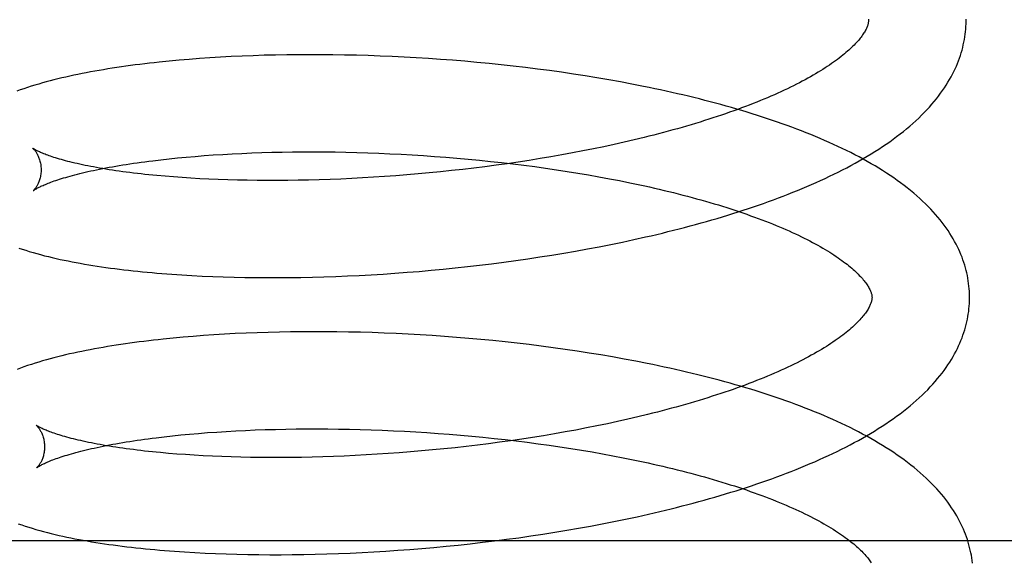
# Model space of a CAD drawing. Header units: inches. Extents: x 0 to 200, y 0 to 129.
# Tile 20 of 94: x 27.102 to 27.304, y 50.016 to 50.128. Entities that reach past the tile are written whole.
import ezdxf

# ---------------------------------------------------------------- set-up
doc = ezdxf.new("R2010")
doc.units = ezdxf.units.IN
doc.header["$LTSCALE"] = 11
doc.header["$MEASUREMENT"] = 0
doc.linetypes.add('HIDDEN', pattern=[0.2, 0.1, -0.1])
doc.layers.add('DEFAULT_2', color=8, linetype='HIDDEN')

msp = doc.modelspace()

# ---------------------------------------------------------------- linework, layer by layer
at = {"layer": 'DEFAULT_2', "color": 8, "linetype": 'HIDDEN'}
for p, q in [((27.1474, 50.1202), (27.14517, 50.12009)), ((27.14965, 50.12028), (27.1474, 50.1202)), ((27.15192, 50.12036), (27.14965, 50.12028)), ((27.15422, 50.12041), (27.15192, 50.12036)), ((27.15654, 50.12045), (27.15422, 50.12041)), ((27.15888, 50.12048), (27.15654, 50.12045)), ((27.16123, 50.12049), (27.15888, 50.12048)), ((27.16361, 50.12048), (27.16123, 50.12049)), ((27.166, 50.12046), (27.16361, 50.12048)), ((27.16841, 50.12042), (27.166, 50.12046)), ((27.17083, 50.12037), (27.16841, 50.12042)), ((27.17327, 50.1203), (27.17083, 50.12037)), ((27.17571, 50.12021), (27.17327, 50.1203)), ((27.17817, 50.12011), (27.17571, 50.12021)), ((27.13241, 50.11916), (27.13039, 50.11896)), ((27.13447, 50.11936), (27.13241, 50.11916)), ((27.13655, 50.11953), (27.13447, 50.11936)), ((27.13866, 50.11969), (27.13655, 50.11953)), ((27.14081, 50.11984), (27.13866, 50.11969)), ((27.14298, 50.11998), (27.14081, 50.11984)), ((27.14517, 50.12009), (27.14298, 50.11998)), ((27.18064, 50.11999), (27.17817, 50.12011)), ((27.18311, 50.11985), (27.18064, 50.11999)), ((27.18559, 50.1197), (27.18311, 50.11985)), ((27.18807, 50.11953), (27.18559, 50.1197)), ((27.19056, 50.11934), (27.18807, 50.11953)), ((27.19305, 50.11913), (27.19056, 50.11934)), ((27.19553, 50.11891), (27.19305, 50.11913)), ((27.19802, 50.11867), (27.19553, 50.11891)), ((27.20051, 50.11842), (27.19802, 50.11867)), ((27.20299, 50.11815), (27.20051, 50.11842)), ((27.20547, 50.11786), (27.20299, 50.11815)), ((27.20794, 50.11755), (27.20547, 50.11786)), ((27.2104, 50.11722), (27.20794, 50.11755)), ((27.21286, 50.11688), (27.2104, 50.11722)), ((27.2153, 50.11652), (27.21286, 50.11688)), ((27.21773, 50.11614), (27.2153, 50.11652)), ((27.22015, 50.11575), (27.21773, 50.11614)), ((27.22256, 50.11534), (27.22015, 50.11575)), ((27.22495, 50.11491), (27.22256, 50.11534)), ((27.22732, 50.11446), (27.22495, 50.11491)), ((27.22365, 50.10208), (27.22155, 50.10163)), ((27.22573, 50.10255), (27.22365, 50.10208)), ((27.22778, 50.10303), (27.22573, 50.10255)), ((27.22981, 50.10352), (27.22778, 50.10303)), ((27.14148, 50.09993), (27.14341, 50.10006)), ((27.14341, 50.10006), (27.14537, 50.10017)), ((27.14537, 50.10017), (27.14736, 50.10027)), ((27.14736, 50.10027), (27.14938, 50.10035)), ((27.14938, 50.10035), (27.15143, 50.10042)), ((27.15143, 50.10042), (27.15351, 50.10048)), ((27.15351, 50.10048), (27.15561, 50.10053)), ((27.15561, 50.10053), (27.15774, 50.10056)), ((27.15774, 50.10056), (27.15988, 50.10058)), ((27.15988, 50.10058), (27.16205, 50.10058)), ((27.16205, 50.10058), (27.16424, 50.10057)), ((27.16424, 50.10057), (27.16645, 50.10055)), ((27.16645, 50.10055), (27.16867, 50.10051)), ((27.16867, 50.10051), (27.17091, 50.10045)), ((27.17091, 50.10045), (27.17316, 50.10038)), ((27.17316, 50.10038), (27.17542, 50.1003)), ((27.17542, 50.1003), (27.1777, 50.1002)), ((27.1777, 50.1002), (27.17998, 50.10009)), ((27.17998, 50.10009), (27.18226, 50.09996)), ((27.2151, 50.10035), (27.21291, 50.09994)), ((27.21727, 50.10076), (27.2151, 50.10035)), ((27.21942, 50.10119), (27.21727, 50.10076)), ((27.22155, 50.10163), (27.21942, 50.10119)), ((27.12906, 50.09876), (27.13071, 50.09896)), ((27.13071, 50.09896), (27.13241, 50.09915)), ((27.13241, 50.09915), (27.13414, 50.09933)), ((27.13414, 50.09933), (27.13592, 50.0995)), ((27.13592, 50.0995), (27.13774, 50.09965)), ((27.13774, 50.09965), (27.13959, 50.0998)), ((27.13959, 50.0998), (27.14148, 50.09993)), ((27.18226, 50.09996), (27.18456, 50.09981)), ((27.18456, 50.09981), (27.18685, 50.09965)), ((27.18685, 50.09965), (27.18915, 50.09948)), ((27.18915, 50.09948), (27.19144, 50.09929)), ((27.19144, 50.09929), (27.19374, 50.09908)), ((27.19374, 50.09908), (27.19603, 50.09886)), ((27.19603, 50.09886), (27.19832, 50.09863)), ((27.19832, 50.09863), (27.2006, 50.09838)), ((27.20174, 50.09815), (27.19947, 50.09784)), ((27.2006, 50.09838), (27.20287, 50.09811)), ((27.204, 50.09848), (27.20174, 50.09815)), ((27.20287, 50.09811), (27.20513, 50.09783)), ((27.20625, 50.09883), (27.204, 50.09848)), ((27.20848, 50.09918), (27.20625, 50.09883)), ((27.21071, 50.09956), (27.20848, 50.09918)), ((27.21291, 50.09994), (27.21071, 50.09956)), ((27.18346, 50.09605), (27.18117, 50.09585)), ((27.18575, 50.09626), (27.18346, 50.09605)), ((27.18804, 50.09648), (27.18575, 50.09626)), ((27.19033, 50.09672), (27.18804, 50.09648)), ((27.19262, 50.09698), (27.19033, 50.09672)), ((27.19491, 50.09725), (27.19262, 50.09698)), ((27.19719, 50.09753), (27.19491, 50.09725)), ((27.19947, 50.09784), (27.19719, 50.09753)), ((27.20513, 50.09783), (27.20738, 50.09754)), ((27.20738, 50.09754), (27.20962, 50.09723)), ((27.20962, 50.09723), (27.21184, 50.09691)), ((27.21184, 50.09691), (27.21405, 50.09657)), ((27.21405, 50.09657), (27.21624, 50.09621)), ((27.21624, 50.09621), (27.21841, 50.09585)), ((27.13332, 50.09542), (27.1316, 50.09556)), ((27.13508, 50.09529), (27.13332, 50.09542)), ((27.13688, 50.09518), (27.13508, 50.09529)), ((27.13872, 50.09507), (27.13688, 50.09518)), ((27.14059, 50.09498), (27.13872, 50.09507)), ((27.14251, 50.0949), (27.14059, 50.09498)), ((27.14445, 50.09483), (27.14251, 50.0949)), ((27.14643, 50.09478), (27.14445, 50.09483)), ((27.14843, 50.09474), (27.14643, 50.09478)), ((27.15047, 50.09471), (27.14843, 50.09474)), ((27.15254, 50.0947), (27.15047, 50.09471)), ((27.15463, 50.0947), (27.15254, 50.0947)), ((27.15674, 50.09471), (27.15463, 50.0947)), ((27.15888, 50.09474), (27.15674, 50.09471)), ((27.16104, 50.09478), (27.15888, 50.09474)), ((27.16322, 50.09484), (27.16104, 50.09478)), ((27.16542, 50.09492), (27.16322, 50.09484)), ((27.16763, 50.095), (27.16542, 50.09492)), ((27.16986, 50.09511), (27.16763, 50.095)), ((27.1721, 50.09523), (27.16986, 50.09511)), ((27.17436, 50.09536), (27.1721, 50.09523)), ((27.17662, 50.09551), (27.17436, 50.09536)), ((27.17889, 50.09567), (27.17662, 50.09551)), ((27.18117, 50.09585), (27.17889, 50.09567)), ((27.21841, 50.09585), (27.22056, 50.09547)), ((27.22056, 50.09547), (27.22269, 50.09507)), ((27.22269, 50.09507), (27.22479, 50.09467)), ((27.22479, 50.09467), (27.22687, 50.09425)), ((27.22299, 50.0816), (27.22537, 50.08209)), ((27.22537, 50.08209), (27.22773, 50.08259)), ((27.22773, 50.08259), (27.23008, 50.08312)), ((27.21333, 50.07981), (27.21577, 50.08023)), ((27.21577, 50.08023), (27.21819, 50.08067)), ((27.21819, 50.08067), (27.2206, 50.08112)), ((27.2206, 50.08112), (27.22299, 50.0816)), ((27.19855, 50.07764), (27.20103, 50.07796)), ((27.20103, 50.07796), (27.2035, 50.07829)), ((27.2035, 50.07829), (27.20597, 50.07864)), ((27.20597, 50.07864), (27.20843, 50.07902)), ((27.20843, 50.07902), (27.21089, 50.0794)), ((27.21089, 50.0794), (27.21333, 50.07981)), ((27.17873, 50.0757), (27.1812, 50.07588)), ((27.1812, 50.07588), (27.18366, 50.07608)), ((27.18366, 50.07608), (27.18614, 50.0763)), ((27.18614, 50.0763), (27.18862, 50.07653)), ((27.18862, 50.07653), (27.1911, 50.07678)), ((27.1911, 50.07678), (27.19358, 50.07705)), ((27.19358, 50.07705), (27.19607, 50.07733)), ((27.19607, 50.07733), (27.19855, 50.07764)), ((27.13296, 50.07548), (27.13502, 50.07534)), ((27.13502, 50.07534), (27.1371, 50.07522)), ((27.1371, 50.07522), (27.13922, 50.07511)), ((27.13922, 50.07511), (27.14137, 50.07502)), ((27.14137, 50.07502), (27.14354, 50.07494)), ((27.14354, 50.07494), (27.14574, 50.07488)), ((27.14574, 50.07488), (27.14797, 50.07483)), ((27.14797, 50.07483), (27.15022, 50.0748)), ((27.15022, 50.0748), (27.1525, 50.07479)), ((27.1525, 50.07479), (27.15479, 50.07479)), ((27.15479, 50.07479), (27.15711, 50.0748)), ((27.15711, 50.0748), (27.15945, 50.07484)), ((27.15945, 50.07484), (27.16181, 50.07489)), ((27.16181, 50.07489), (27.16418, 50.07495)), ((27.16418, 50.07495), (27.16658, 50.07504)), ((27.16658, 50.07504), (27.16898, 50.07514)), ((27.16898, 50.07514), (27.1714, 50.07525)), ((27.1714, 50.07525), (27.17384, 50.07538)), ((27.17384, 50.07538), (27.17628, 50.07553)), ((27.17628, 50.07553), (27.17873, 50.0757)), ((27.15969, 50.06369), (27.15735, 50.06366)), ((27.16205, 50.0637), (27.15969, 50.06369)), ((27.16443, 50.06369), (27.16205, 50.0637)), ((27.16682, 50.06367), (27.16443, 50.06369)), ((27.16922, 50.06363), (27.16682, 50.06367)), ((27.13323, 50.06238), (27.13121, 50.06218)), ((27.13528, 50.06257), (27.13323, 50.06238)), ((27.13737, 50.06275), (27.13528, 50.06257)), ((27.13948, 50.06291), (27.13737, 50.06275)), ((27.14162, 50.06306), (27.13948, 50.06291)), ((27.14379, 50.06319), (27.14162, 50.06306)), ((27.14599, 50.06331), (27.14379, 50.06319)), ((27.14822, 50.06341), (27.14599, 50.06331)), ((27.15047, 50.0635), (27.14822, 50.06341)), ((27.15274, 50.06357), (27.15047, 50.0635)), ((27.15504, 50.06362), (27.15274, 50.06357)), ((27.15735, 50.06366), (27.15504, 50.06362)), ((27.17165, 50.06358), (27.16922, 50.06363)), ((27.17408, 50.06351), (27.17165, 50.06358)), ((27.17653, 50.06342), (27.17408, 50.06351)), ((27.17898, 50.06331), (27.17653, 50.06342)), ((27.18144, 50.06319), (27.17898, 50.06331)), ((27.18392, 50.06306), (27.18144, 50.06319)), ((27.18639, 50.0629), (27.18392, 50.06306)), ((27.18888, 50.06273), (27.18639, 50.0629)), ((27.19136, 50.06254), (27.18888, 50.06273)), ((27.19385, 50.06234), (27.19136, 50.06254)), ((27.19634, 50.06211), (27.19385, 50.06234)), ((27.19882, 50.06188), (27.19634, 50.06211)), ((27.20131, 50.06162), (27.19882, 50.06188)), ((27.20379, 50.06135), (27.20131, 50.06162)), ((27.20626, 50.06105), (27.20379, 50.06135)), ((27.20873, 50.06075), (27.20626, 50.06105)), ((27.21119, 50.06042), (27.20873, 50.06075)), ((27.21365, 50.06008), (27.21119, 50.06042)), ((27.21609, 50.05972), (27.21365, 50.06008)), ((27.21852, 50.05934), (27.21609, 50.05972)), ((27.22094, 50.05895), (27.21852, 50.05934)), ((27.22334, 50.05854), (27.22094, 50.05895)), ((27.22573, 50.05811), (27.22334, 50.05854)), ((27.2281, 50.05766), (27.22573, 50.05811)), ((27.22645, 50.04576), (27.22437, 50.04529)), ((27.2285, 50.04624), (27.22645, 50.04576)), ((27.23052, 50.04673), (27.2285, 50.04624)), ((27.14808, 50.04347), (27.1501, 50.04356)), ((27.1501, 50.04356), (27.15215, 50.04363)), ((27.15215, 50.04363), (27.15423, 50.04369)), ((27.15423, 50.04369), (27.15633, 50.04374)), ((27.15633, 50.04374), (27.15845, 50.04377)), ((27.15845, 50.04377), (27.1606, 50.04379)), ((27.1606, 50.04379), (27.16277, 50.04379)), ((27.16277, 50.04379), (27.16496, 50.04378)), ((27.16496, 50.04378), (27.16717, 50.04375)), ((27.16717, 50.04375), (27.16939, 50.04371)), ((27.16939, 50.04371), (27.17163, 50.04366)), ((27.17163, 50.04366), (27.17388, 50.04359)), ((27.17388, 50.04359), (27.17614, 50.04351)), ((27.17614, 50.04351), (27.17842, 50.04341)), ((27.21582, 50.04355), (27.21363, 50.04315)), ((27.21799, 50.04397), (27.21582, 50.04355)), ((27.22014, 50.0444), (27.21799, 50.04397)), ((27.22227, 50.04484), (27.22014, 50.0444)), ((27.22437, 50.04529), (27.22227, 50.04484)), ((27.12978, 50.04197), (27.13143, 50.04217)), ((27.13143, 50.04217), (27.13313, 50.04236)), ((27.13313, 50.04236), (27.13486, 50.04254)), ((27.13486, 50.04254), (27.13664, 50.04271)), ((27.13664, 50.04271), (27.13846, 50.04286)), ((27.13846, 50.04286), (27.14031, 50.04301)), ((27.14031, 50.04301), (27.1422, 50.04314)), ((27.1422, 50.04314), (27.14413, 50.04327)), ((27.14413, 50.04327), (27.14609, 50.04338)), ((27.14609, 50.04338), (27.14808, 50.04347)), ((27.17842, 50.04341), (27.1807, 50.04329)), ((27.1807, 50.04329), (27.18298, 50.04317)), ((27.18298, 50.04317), (27.18528, 50.04302)), ((27.18528, 50.04302), (27.18757, 50.04286)), ((27.18757, 50.04286), (27.18987, 50.04269)), ((27.18987, 50.04269), (27.19216, 50.0425)), ((27.19216, 50.0425), (27.19446, 50.04229)), ((27.19446, 50.04229), (27.19675, 50.04207)), ((27.19675, 50.04207), (27.19904, 50.04184)), ((27.19904, 50.04184), (27.20132, 50.04159)), ((27.20132, 50.04159), (27.20359, 50.04132)), ((27.20471, 50.04169), (27.20245, 50.04136)), ((27.20696, 50.04203), (27.20471, 50.04169)), ((27.2092, 50.04239), (27.20696, 50.04203)), ((27.21142, 50.04277), (27.2092, 50.04239)), ((27.21363, 50.04315), (27.21142, 50.04277)), ((27.18646, 50.03947), (27.18417, 50.03926)), ((27.18876, 50.03969), (27.18646, 50.03947)), ((27.19105, 50.03993), (27.18876, 50.03969)), ((27.19334, 50.04019), (27.19105, 50.03993)), ((27.19562, 50.04046), (27.19334, 50.04019)), ((27.19791, 50.04074), (27.19562, 50.04046)), ((27.20018, 50.04104), (27.19791, 50.04074)), ((27.20245, 50.04136), (27.20018, 50.04104)), ((27.20359, 50.04132), (27.20585, 50.04104)), ((27.20585, 50.04104), (27.2081, 50.04075)), ((27.2081, 50.04075), (27.21034, 50.04044)), ((27.21034, 50.04044), (27.21256, 50.04011)), ((27.21256, 50.04011), (27.21477, 50.03978)), ((27.21477, 50.03978), (27.21696, 50.03942)), ((27.13403, 50.03863), (27.13231, 50.03877)), ((27.1358, 50.0385), (27.13403, 50.03863)), ((27.1376, 50.03839), (27.1358, 50.0385)), ((27.13944, 50.03828), (27.1376, 50.03839)), ((27.14131, 50.03819), (27.13944, 50.03828)), ((27.14322, 50.03811), (27.14131, 50.03819)), ((27.14517, 50.03804), (27.14322, 50.03811)), ((27.14714, 50.03799), (27.14517, 50.03804)), ((27.14915, 50.03794), (27.14714, 50.03799)), ((27.15119, 50.03792), (27.14915, 50.03794)), ((27.15325, 50.0379), (27.15119, 50.03792)), ((27.15534, 50.0379), (27.15325, 50.0379)), ((27.15746, 50.03792), (27.15534, 50.0379)), ((27.1596, 50.03795), (27.15746, 50.03792)), ((27.16176, 50.03799), (27.1596, 50.03795)), ((27.16394, 50.03805), (27.16176, 50.03799)), ((27.16613, 50.03813), (27.16394, 50.03805)), ((27.16835, 50.03821), (27.16613, 50.03813)), ((27.17058, 50.03832), (27.16835, 50.03821)), ((27.17282, 50.03844), (27.17058, 50.03832)), ((27.17507, 50.03857), (27.17282, 50.03844)), ((27.17734, 50.03872), (27.17507, 50.03857)), ((27.17961, 50.03888), (27.17734, 50.03872)), ((27.18189, 50.03906), (27.17961, 50.03888)), ((27.18417, 50.03926), (27.18189, 50.03906)), ((27.21696, 50.03942), (27.21913, 50.03906)), ((27.21913, 50.03906), (27.22128, 50.03868)), ((27.22128, 50.03868), (27.22341, 50.03828)), ((27.22341, 50.03828), (27.22551, 50.03788)), ((27.22551, 50.03788), (27.22758, 50.03746)), ((27.22599, 50.02527), (27.22836, 50.02578)), ((27.22836, 50.02578), (27.2307, 50.0263)), ((27.21394, 50.023), (27.21638, 50.02342)), ((27.21638, 50.02342), (27.2188, 50.02386)), ((27.2188, 50.02386), (27.22121, 50.02431)), ((27.22121, 50.02431), (27.22361, 50.02478)), ((27.22361, 50.02478), (27.22599, 50.02527)), ((27.20162, 50.02115), (27.2041, 50.02148)), ((27.2041, 50.02148), (27.20657, 50.02184)), ((27.20657, 50.02184), (27.20904, 50.02221)), ((27.20904, 50.02221), (27.21149, 50.02259)), ((27.21149, 50.02259), (27.21394, 50.023)), ((27.38026, 50.02083), (26.82026, 50.02083)), ((27.18178, 50.01908), (27.18425, 50.01928)), ((27.18425, 50.01928), (27.18673, 50.01949)), ((27.18673, 50.01949), (27.18921, 50.01973)), ((27.18921, 50.01973), (27.19169, 50.01998)), ((27.19169, 50.01998), (27.19418, 50.02024)), ((27.19418, 50.02024), (27.19666, 50.02053)), ((27.19666, 50.02053), (27.19914, 50.02083)), ((27.19914, 50.02083), (27.20162, 50.02115)), ((27.13354, 50.0187), (27.13559, 50.01856)), ((27.13559, 50.01856), (27.13768, 50.01844)), ((27.13768, 50.01844), (27.1398, 50.01833)), ((27.1398, 50.01833), (27.14194, 50.01823)), ((27.14194, 50.01823), (27.14412, 50.01815)), ((27.14412, 50.01815), (27.14632, 50.01809)), ((27.14632, 50.01809), (27.14855, 50.01804)), ((27.14855, 50.01804), (27.1508, 50.01801)), ((27.1508, 50.01801), (27.15307, 50.018)), ((27.15307, 50.018), (27.15537, 50.018)), ((27.15537, 50.018), (27.15769, 50.01801)), ((27.15769, 50.01801), (27.16003, 50.01804)), ((27.16003, 50.01804), (27.16239, 50.01809)), ((27.16239, 50.01809), (27.16476, 50.01816)), ((27.16476, 50.01816), (27.16716, 50.01824)), ((27.16716, 50.01824), (27.16956, 50.01834)), ((27.16956, 50.01834), (27.17199, 50.01845)), ((27.17199, 50.01845), (27.17442, 50.01858)), ((27.17442, 50.01858), (27.17686, 50.01873)), ((27.17686, 50.01873), (27.17932, 50.0189)), ((27.17932, 50.0189), (27.18178, 50.01908))]:
    msp.add_line(p, q, dxfattribs=at)
for points in [[(27.27581, 50.12754), (27.27581, 50.12743), (27.2758, 50.12732), (27.27579, 50.1272), (27.27577, 50.12708), (27.27575, 50.12695), (27.27572, 50.12682), (27.27569, 50.12668), (27.27564, 50.12654), (27.27559, 50.12639), (27.27553, 50.12623), (27.27547, 50.12606), (27.27539, 50.12589), (27.2753, 50.12571), (27.27521, 50.12552), (27.2751, 50.12533), (27.27499, 50.12514), (27.27487, 50.12494), (27.27474, 50.12474), (27.2746, 50.12453), (27.27445, 50.12432), (27.27429, 50.12411), (27.27412, 50.12389), (27.27394, 50.12366), (27.27375, 50.12343), (27.27354, 50.1232), (27.27333, 50.12296), (27.2731, 50.12272), (27.27286, 50.12247), (27.27261, 50.12222), (27.27235, 50.12197), (27.27208, 50.12171), (27.27179, 50.12145), (27.2715, 50.12118), (27.27119, 50.12091), (27.27086, 50.12064), (27.27053, 50.12037), (27.27018, 50.12009), (27.26982, 50.11981), (27.26944, 50.11952), (27.26905, 50.11924), (27.26865, 50.11895), (27.26824, 50.11866), (27.26781, 50.11837), (27.26737, 50.11807), (27.26692, 50.11778), (27.26645, 50.11748), (27.26597, 50.11718), (27.26548, 50.11688), (27.26497, 50.11658), (27.26445, 50.11628), (27.26392, 50.11597), (27.26337, 50.11567), (27.26281, 50.11536), (27.26224, 50.11505), (27.26165, 50.11475), (27.26105, 50.11444), (27.26044, 50.11413), (27.25982, 50.11382), (27.25918, 50.11352), (27.25853, 50.11321), (27.25787, 50.1129), (27.2572, 50.1126), (27.25651, 50.11229), (27.25581, 50.11198), (27.2551, 50.11168), (27.25438, 50.11137), (27.25364, 50.11107), (27.25289, 50.11077), (27.25214, 50.11047), (27.25137, 50.11017), (27.25058, 50.10987), (27.24979, 50.10957), (27.24899, 50.10927), (27.24817, 50.10898), (27.24734, 50.10869), (27.24651, 50.1084), (27.24566, 50.10811), (27.2448, 50.10782), (27.24393, 50.10753), (27.24306, 50.10725), (27.24217, 50.10697), (27.24127, 50.10669), (27.24036, 50.10641), (27.23945, 50.10613), (27.23852, 50.10586), (27.23759, 50.10559), (27.23664, 50.10532), (27.23569, 50.10506), (27.23473, 50.10479), (27.23376, 50.10453), (27.23278, 50.10428), (27.2318, 50.10402), (27.23081, 50.10377), (27.22981, 50.10352)], [(27.23008, 50.08312), (27.23124, 50.08339), (27.2324, 50.08366), (27.23356, 50.08393), (27.2347, 50.08422), (27.23585, 50.0845), (27.23699, 50.08479), (27.23812, 50.08509), (27.23924, 50.08538), (27.24036, 50.08569), (27.24148, 50.08599), (27.24258, 50.08631), (27.24369, 50.08662), (27.24478, 50.08694), (27.24587, 50.08727), (27.24695, 50.0876), (27.24802, 50.08793), (27.24909, 50.08827), (27.25015, 50.08861), (27.2512, 50.08895), (27.25224, 50.08931), (27.25328, 50.08966), (27.25431, 50.09002), (27.25533, 50.09039), (27.25634, 50.09075), (27.25734, 50.09113), (27.25834, 50.09151), (27.25933, 50.09189), (27.26031, 50.09228), (27.26128, 50.09267), (27.26224, 50.09307), (27.26319, 50.09347), (27.26414, 50.09388), (27.26508, 50.09429), (27.266, 50.09471), (27.26692, 50.09514), (27.26783, 50.09556), (27.26872, 50.096), (27.26961, 50.09644), (27.27049, 50.09688), (27.27136, 50.09733), (27.27221, 50.09779), (27.27306, 50.09825), (27.27389, 50.09872), (27.27472, 50.09919), (27.27553, 50.09967), (27.27633, 50.10015), (27.27712, 50.10064), (27.2779, 50.10114), (27.27866, 50.10164), (27.27942, 50.10215), (27.28015, 50.10266), (27.28088, 50.10318), (27.28158, 50.10371), (27.28228, 50.10424), (27.28296, 50.10477), (27.28362, 50.10531), (27.28426, 50.10585), (27.28489, 50.1064), (27.28551, 50.10695), (27.2861, 50.10751), (27.28668, 50.10807), (27.28724, 50.10863), (27.28778, 50.10919), (27.2883, 50.10976), (27.2888, 50.11032), (27.28928, 50.11089), (27.28974, 50.11146), (27.29018, 50.11202), (27.2906, 50.11259), (27.29101, 50.11315), (27.29139, 50.11371), (27.29176, 50.11427), (27.2921, 50.11483), (27.29243, 50.11539), (27.29274, 50.11595), (27.29304, 50.1165), (27.29332, 50.11706), (27.29358, 50.11761), (27.29382, 50.11816), (27.29405, 50.11871), (27.29427, 50.11925), (27.29447, 50.1198), (27.29465, 50.12034), (27.29482, 50.12089), (27.29498, 50.12143), (27.29512, 50.12197), (27.29525, 50.12251), (27.29536, 50.12305), (27.29546, 50.12359), (27.29555, 50.12413), (27.29563, 50.12467), (27.29569, 50.1252), (27.29574, 50.12574), (27.29577, 50.12628), (27.2958, 50.12681), (27.29581, 50.12735), (27.2958, 50.12779)], [(27.27579, 50.12776), (27.2758, 50.12764), (27.27581, 50.12754)], [(27.13039, 50.11896), (27.1294, 50.11885), (27.12841, 50.11874), (27.12742, 50.11862), (27.12645, 50.1185), (27.12549, 50.11838), (27.12453, 50.11825), (27.12358, 50.11812), (27.12264, 50.11799), (27.12171, 50.11785), (27.12079, 50.11771), (27.11988, 50.11757), (27.11898, 50.11742), (27.11808, 50.11727), (27.1172, 50.11711), (27.11632, 50.11695), (27.11545, 50.11679), (27.11459, 50.11662), (27.11374, 50.11645), (27.1129, 50.11627), (27.11206, 50.11609), (27.11124, 50.11591), (27.11042, 50.11572), (27.10961, 50.11552), (27.10881, 50.11533), (27.10802, 50.11512), (27.10723, 50.11491), (27.10646, 50.1147), (27.10569, 50.11448), (27.10492, 50.11425), (27.10416, 50.11401), (27.1034, 50.11377), (27.10264, 50.11351), (27.1019, 50.11326), (27.10119, 50.113)], [(27.29652, 50.071), (27.29651, 50.07145), (27.29649, 50.07199), (27.29645, 50.07252), (27.2964, 50.07306), (27.29634, 50.07359), (27.29627, 50.07413), (27.29618, 50.07467), (27.29608, 50.0752), (27.29596, 50.07574), (27.29583, 50.07627), (27.29569, 50.07681), (27.29553, 50.07735), (27.29536, 50.07789), (27.29518, 50.07843), (27.29498, 50.07896), (27.29477, 50.07951), (27.29454, 50.08005), (27.2943, 50.08059), (27.29404, 50.08113), (27.29376, 50.08168), (27.29347, 50.08222), (27.29316, 50.08277), (27.29284, 50.08332), (27.29249, 50.08387), (27.29213, 50.08442), (27.29175, 50.08497), (27.29135, 50.08552), (27.29093, 50.08608), (27.2905, 50.08663), (27.29004, 50.08718), (27.28957, 50.08774), (27.28907, 50.08829), (27.28856, 50.08884), (27.28802, 50.08939), (27.28747, 50.08994), (27.2869, 50.09049), (27.28631, 50.09104), (27.2857, 50.09158), (27.28507, 50.09211), (27.28443, 50.09264), (27.28377, 50.09317), (27.28309, 50.09369), (27.2824, 50.09421), (27.28169, 50.09472), (27.28097, 50.09523), (27.28023, 50.09573), (27.27948, 50.09623), (27.27871, 50.09672), (27.27794, 50.0972), (27.27715, 50.09768), (27.27634, 50.09815), (27.27553, 50.09861), (27.2747, 50.09907), (27.27387, 50.09952), (27.27302, 50.09997), (27.27216, 50.10041), (27.2713, 50.10084), (27.27042, 50.10127), (27.26953, 50.10169), (27.26863, 50.10211), (27.26772, 50.10252), (27.2668, 50.10292), (27.26588, 50.10332), (27.26494, 50.10372), (27.26399, 50.1041), (27.26304, 50.10449), (27.26208, 50.10487), (27.2611, 50.10524), (27.26012, 50.10561), (27.25913, 50.10597), (27.25814, 50.10633), (27.25713, 50.10668), (27.25612, 50.10703), (27.25509, 50.10737), (27.25407, 50.10771), (27.25303, 50.10805), (27.25198, 50.10838), (27.25093, 50.1087), (27.24987, 50.10902), (27.24881, 50.10933), (27.24773, 50.10964), (27.24665, 50.10995), (27.24556, 50.11025), (27.24447, 50.11055), (27.24336, 50.11084), (27.24226, 50.11113), (27.24114, 50.11141), (27.24002, 50.11169), (27.23889, 50.11196), (27.23776, 50.11223), (27.23662, 50.1125), (27.23548, 50.11276), (27.23433, 50.11302), (27.23317, 50.11327), (27.23201, 50.11352), (27.23085, 50.11376), (27.22968, 50.114), (27.22732, 50.11446)], [(27.1045, 50.1013), (27.10449, 50.10131), (27.10448, 50.10132), (27.10448, 50.10131), (27.1045, 50.1013), (27.10452, 50.10128), (27.10454, 50.10126), (27.10458, 50.10123), (27.10461, 50.10119), (27.10466, 50.10114), (27.10471, 50.10109), (27.10476, 50.10103), (27.10482, 50.10097), (27.10488, 50.10089), (27.10494, 50.10081), (27.10501, 50.10072), (27.10508, 50.10062), (27.10515, 50.10051), (27.10522, 50.1004), (27.1053, 50.10027), (27.10537, 50.10014), (27.10545, 50.09999), (27.10553, 50.09984), (27.1056, 50.09967), (27.10568, 50.0995), (27.10575, 50.09931), (27.10582, 50.09912), (27.10589, 50.09891), (27.10595, 50.09869), (27.106, 50.09847), (27.10605, 50.09824), (27.1061, 50.09799), (27.10613, 50.09774), (27.10616, 50.09749), (27.10617, 50.09723), (27.10618, 50.09699)], [(27.1316, 50.09556), (27.12992, 50.09571), (27.12909, 50.09579), (27.12828, 50.09587), (27.12748, 50.09596), (27.12669, 50.09604), (27.12592, 50.09613), (27.12515, 50.09622), (27.1244, 50.09632), (27.12366, 50.09641), (27.12293, 50.09651), (27.12221, 50.09661), (27.12151, 50.09671), (27.12082, 50.09682), (27.12014, 50.09692), (27.11948, 50.09703), (27.11882, 50.09714), (27.11819, 50.09725), (27.11756, 50.09736), (27.11695, 50.09747), (27.11636, 50.09758), (27.11578, 50.0977), (27.11521, 50.09781), (27.11465, 50.09793), (27.11412, 50.09804), (27.11359, 50.09816), (27.11308, 50.09828), (27.11259, 50.0984), (27.11211, 50.09852), (27.11164, 50.09863), (27.11119, 50.09875), (27.11076, 50.09887), (27.11034, 50.09899), (27.10994, 50.0991), (27.10955, 50.09922), (27.10917, 50.09933), (27.10881, 50.09945), (27.10847, 50.09956), (27.10814, 50.09967), (27.10783, 50.09978), (27.10754, 50.09988), (27.10725, 50.09999), (27.10699, 50.10009), (27.10674, 50.10019), (27.1065, 50.10028), (27.10628, 50.10038), (27.10607, 50.10047), (27.10588, 50.10055), (27.1057, 50.10064), (27.10554, 50.10071), (27.10538, 50.10079), (27.10525, 50.10086), (27.10512, 50.10093), (27.10501, 50.10099), (27.10491, 50.10104), (27.10482, 50.1011), (27.10474, 50.10114), (27.10467, 50.10118), (27.10461, 50.10122), (27.10457, 50.10125), (27.10453, 50.10128), (27.10451, 50.10129), (27.1045, 50.1013)], [(27.10459, 50.09262), (27.1046, 50.09263), (27.10462, 50.09264), (27.10464, 50.09266), (27.10468, 50.09268), (27.10472, 50.09272), (27.10478, 50.09275), (27.10484, 50.0928), (27.10492, 50.09285), (27.10501, 50.0929), (27.10511, 50.09296), (27.10522, 50.09302), (27.10534, 50.09309), (27.10548, 50.09317), (27.10563, 50.09325), (27.1058, 50.09333), (27.10597, 50.09342), (27.10616, 50.09351), (27.10637, 50.0936), (27.10659, 50.0937), (27.10682, 50.0938), (27.10707, 50.09391), (27.10733, 50.09402), (27.10761, 50.09413), (27.1079, 50.09424), (27.10821, 50.09436), (27.10854, 50.09448), (27.10888, 50.0946), (27.10923, 50.09472), (27.1096, 50.09484), (27.10999, 50.09497), (27.11039, 50.09509), (27.11081, 50.09522), (27.11124, 50.09535), (27.11168, 50.09548), (27.11215, 50.09561), (27.11262, 50.09574), (27.11311, 50.09587), (27.11362, 50.096), (27.11414, 50.09613), (27.11468, 50.09626), (27.11523, 50.09639), (27.11579, 50.09652), (27.11637, 50.09665), (27.11696, 50.09678), (27.11757, 50.09691), (27.11819, 50.09703), (27.11883, 50.09716), (27.11948, 50.09729), (27.12014, 50.09741), (27.12081, 50.09753), (27.1215, 50.09765), (27.1222, 50.09777), (27.12291, 50.09789), (27.12364, 50.09801), (27.12438, 50.09812), (27.12513, 50.09823), (27.12589, 50.09834), (27.12667, 50.09845), (27.12745, 50.09856), (27.12825, 50.09866), (27.12906, 50.09876)], [(27.10618, 50.09699), (27.10618, 50.09675), (27.10617, 50.09649), (27.10615, 50.09623), (27.10612, 50.09598), (27.10608, 50.09573), (27.10604, 50.0955), (27.10599, 50.09527), (27.10593, 50.09506), (27.10587, 50.09485), (27.10581, 50.09465), (27.10574, 50.09446), (27.10567, 50.09429), (27.1056, 50.09412), (27.10553, 50.09396), (27.10545, 50.09382), (27.10538, 50.09368), (27.10531, 50.09355), (27.10524, 50.09344), (27.10517, 50.09333), (27.1051, 50.09323), (27.10504, 50.09314), (27.10498, 50.09305), (27.10492, 50.09298), (27.10486, 50.09291), (27.10481, 50.09285), (27.10476, 50.09279), (27.10472, 50.09275), (27.10468, 50.09271), (27.10465, 50.09268), (27.10463, 50.09265), (27.10461, 50.09263), (27.10459, 50.09262), (27.10459, 50.09262)], [(27.22687, 50.09425), (27.22891, 50.09382), (27.22993, 50.09359), (27.23093, 50.09337), (27.23193, 50.09314), (27.23292, 50.09291), (27.23391, 50.09268), (27.23488, 50.09244), (27.23585, 50.09221), (27.23681, 50.09196), (27.23776, 50.09172), (27.2387, 50.09147), (27.23963, 50.09122), (27.24056, 50.09097), (27.24147, 50.09072), (27.24237, 50.09046), (27.24327, 50.0902), (27.24415, 50.08994), (27.24503, 50.08968), (27.24589, 50.08941), (27.24675, 50.08914), (27.24759, 50.08887), (27.24842, 50.0886), (27.24925, 50.08833), (27.25006, 50.08805), (27.25086, 50.08777), (27.25165, 50.08749), (27.25243, 50.08721), (27.25319, 50.08693), (27.25395, 50.08665), (27.25469, 50.08636), (27.25542, 50.08608), (27.25614, 50.08579), (27.25685, 50.0855), (27.25754, 50.08522), (27.25822, 50.08493), (27.25889, 50.08464), (27.25955, 50.08435), (27.26019, 50.08405), (27.26082, 50.08376), (27.26144, 50.08347), (27.26205, 50.08318), (27.26264, 50.08289), (27.26323, 50.08259), (27.26379, 50.0823), (27.26435, 50.08201), (27.26489, 50.08172), (27.26542, 50.08143), (27.26593, 50.08114), (27.26643, 50.08085), (27.26692, 50.08057), (27.26739, 50.08028), (27.26785, 50.08), (27.2683, 50.07972), (27.26873, 50.07943), (27.26915, 50.07915), (27.26956, 50.07888), (27.26996, 50.0786), (27.27034, 50.07833), (27.27071, 50.07805), (27.27107, 50.07778), (27.27141, 50.07752), (27.27174, 50.07726), (27.27205, 50.07699), (27.27236, 50.07674), (27.27265, 50.07648), (27.27293, 50.07623), (27.2732, 50.07598), (27.27345, 50.07574), (27.2737, 50.0755), (27.27393, 50.07526), (27.27415, 50.07503), (27.27436, 50.0748), (27.27456, 50.07458), (27.27475, 50.07436), (27.27492, 50.07414), (27.27509, 50.07393), (27.27524, 50.07372), (27.27539, 50.07352), (27.27552, 50.07332), (27.27565, 50.07313), (27.27577, 50.07294), (27.27588, 50.07275), (27.27598, 50.07257), (27.27607, 50.07239), (27.27615, 50.07222), (27.27622, 50.07205), (27.27628, 50.0719), (27.27634, 50.07174), (27.27639, 50.0716), (27.27642, 50.07146), (27.27646, 50.07133), (27.27648, 50.07121), (27.2765, 50.07108), (27.27651, 50.07097), (27.27652, 50.07085), (27.27653, 50.07075)], [(27.10159, 50.08086), (27.1023, 50.08062), (27.10303, 50.08039), (27.10377, 50.08016), (27.10453, 50.07993), (27.10531, 50.07971), (27.10609, 50.0795), (27.10689, 50.07929), (27.10768, 50.0791), (27.10848, 50.0789), (27.10928, 50.07872), (27.11009, 50.07854), (27.1109, 50.07837), (27.11171, 50.0782), (27.11254, 50.07804), (27.11337, 50.07788), (27.11422, 50.07773), (27.11507, 50.07758), (27.11594, 50.07743), (27.11681, 50.07729), (27.11769, 50.07715), (27.11858, 50.07702), (27.11948, 50.07689), (27.12039, 50.07676), (27.1213, 50.07664), (27.12223, 50.07652), (27.12316, 50.07641), (27.1241, 50.0763), (27.12505, 50.07619), (27.12601, 50.07609), (27.12698, 50.07599), (27.12796, 50.0759), (27.12894, 50.07581), (27.12993, 50.07572), (27.13093, 50.07564), (27.13296, 50.07548)], [(27.27653, 50.07075), (27.27653, 50.07064), (27.27652, 50.07053), (27.27651, 50.07041), (27.27649, 50.07029), (27.27647, 50.07016), (27.27644, 50.07003), (27.27641, 50.06989), (27.27636, 50.06974), (27.27631, 50.06959), (27.27625, 50.06943), (27.27618, 50.06926), (27.27611, 50.06909), (27.27602, 50.06891), (27.27593, 50.06872), (27.27582, 50.06854), (27.27571, 50.06834), (27.27559, 50.06815), (27.27546, 50.06795), (27.27532, 50.06774), (27.27517, 50.06753), (27.27501, 50.06732), (27.27484, 50.0671), (27.27466, 50.06687), (27.27447, 50.06664), (27.27426, 50.06641), (27.27405, 50.06617), (27.27382, 50.06592), (27.27358, 50.06568), (27.27333, 50.06543), (27.27307, 50.06517), (27.2728, 50.06491), (27.27251, 50.06465), (27.27221, 50.06439), (27.2719, 50.06412), (27.27158, 50.06385), (27.27124, 50.06357), (27.2709, 50.0633), (27.27054, 50.06302), (27.27016, 50.06273), (27.26977, 50.06245), (27.26937, 50.06216), (27.26896, 50.06187), (27.26853, 50.06157), (27.26809, 50.06128), (27.26763, 50.06098), (27.26717, 50.06069), (27.26669, 50.06039), (27.2662, 50.06009), (27.26569, 50.05979), (27.26517, 50.05948), (27.26464, 50.05918), (27.26409, 50.05887), (27.26353, 50.05857), (27.26296, 50.05826), (27.26237, 50.05795), (27.26177, 50.05765), (27.26116, 50.05734), (27.26054, 50.05703), (27.2599, 50.05672), (27.25925, 50.05642), (27.25859, 50.05611), (27.25791, 50.0558), (27.25723, 50.0555), (27.25653, 50.05519), (27.25582, 50.05489), (27.25509, 50.05458), (27.25436, 50.05428), (27.25361, 50.05398), (27.25285, 50.05368), (27.25208, 50.05338), (27.2513, 50.05308), (27.25051, 50.05278), (27.2497, 50.05248), (27.24889, 50.05219), (27.24806, 50.05189), (27.24722, 50.0516), (27.24638, 50.05131), (27.24552, 50.05103), (27.24465, 50.05074), (27.24377, 50.05046), (27.24288, 50.05017), (27.24199, 50.04989), (27.24108, 50.04962), (27.24016, 50.04934), (27.23924, 50.04907), (27.2383, 50.0488), (27.23736, 50.04853), (27.23641, 50.04826), (27.23545, 50.048), (27.23448, 50.04774), (27.2335, 50.04748), (27.23252, 50.04723), (27.23152, 50.04698), (27.23052, 50.04673)], [(27.2307, 50.0263), (27.23187, 50.02657), (27.23303, 50.02684), (27.23418, 50.02712), (27.23533, 50.0274), (27.23648, 50.02769), (27.23762, 50.02798), (27.23875, 50.02827), (27.23988, 50.02857), (27.241, 50.02887), (27.24211, 50.02918), (27.24322, 50.02949), (27.24432, 50.02981), (27.24542, 50.03013), (27.24651, 50.03045), (27.24759, 50.03078), (27.24867, 50.03111), (27.24973, 50.03145), (27.25079, 50.03179), (27.25185, 50.03214), (27.25289, 50.03249), (27.25393, 50.03285), (27.25496, 50.03321), (27.25598, 50.03357), (27.25699, 50.03394), (27.258, 50.03431), (27.259, 50.03469), (27.25999, 50.03508), (27.26097, 50.03546), (27.26194, 50.03586), (27.2629, 50.03625), (27.26386, 50.03666), (27.2648, 50.03706), (27.26574, 50.03748), (27.26667, 50.0379), (27.26759, 50.03832), (27.26849, 50.03875), (27.26939, 50.03918), (27.27028, 50.03962), (27.27116, 50.04007), (27.27203, 50.04052), (27.27289, 50.04097), (27.27373, 50.04143), (27.27457, 50.0419), (27.2754, 50.04237), (27.27621, 50.04285), (27.27701, 50.04334), (27.2778, 50.04383), (27.27858, 50.04432), (27.27935, 50.04483), (27.2801, 50.04534), (27.28084, 50.04585), (27.28157, 50.04637), (27.28228, 50.04689), (27.28297, 50.04743), (27.28365, 50.04796), (27.28432, 50.0485), (27.28497, 50.04905), (27.2856, 50.04959), (27.28621, 50.05015), (27.28681, 50.0507), (27.28738, 50.05126), (27.28794, 50.05182), (27.28848, 50.05239), (27.28901, 50.05295), (27.28951, 50.05352), (27.28999, 50.05408), (27.29045, 50.05465), (27.29089, 50.05522), (27.29131, 50.05578), (27.29172, 50.05635), (27.2921, 50.05691), (27.29247, 50.05747), (27.29282, 50.05803), (27.29315, 50.05859), (27.29346, 50.05915), (27.29375, 50.0597), (27.29403, 50.06026), (27.29429, 50.06081), (27.29454, 50.06136), (27.29477, 50.06191), (27.29498, 50.06246), (27.29518, 50.063), (27.29537, 50.06355), (27.29554, 50.06409), (27.2957, 50.06463), (27.29584, 50.06517), (27.29597, 50.06572), (27.29608, 50.06626), (27.29618, 50.06679), (27.29627, 50.06733), (27.29635, 50.06787), (27.29641, 50.06841), (27.29646, 50.06895), (27.29649, 50.06948), (27.29652, 50.07002), (27.29653, 50.07056), (27.29652, 50.071)], [(27.13121, 50.06218), (27.13021, 50.06207), (27.12922, 50.06196), (27.12824, 50.06184), (27.12726, 50.06172), (27.1263, 50.0616), (27.12534, 50.06148), (27.1244, 50.06135), (27.12346, 50.06121), (27.12253, 50.06108), (27.12161, 50.06094), (27.12069, 50.06079), (27.11979, 50.06064), (27.1189, 50.06049), (27.11801, 50.06034), (27.11713, 50.06018), (27.11626, 50.06001), (27.1154, 50.05985), (27.11455, 50.05968), (27.1137, 50.0595), (27.11287, 50.05932), (27.11204, 50.05914), (27.11122, 50.05895), (27.11042, 50.05875), (27.10962, 50.05856), (27.10883, 50.05836), (27.10805, 50.05815), (27.10727, 50.05793), (27.1065, 50.05771), (27.10573, 50.05748), (27.10495, 50.05725), (27.10419, 50.057), (27.10343, 50.05675), (27.10268, 50.05649), (27.10196, 50.05622), (27.10126, 50.05596)], [(27.29712, 50.01627), (27.29706, 50.0168), (27.29699, 50.01734), (27.2969, 50.01787), (27.2968, 50.01841), (27.29668, 50.01894), (27.29655, 50.01948), (27.29641, 50.02002), (27.29626, 50.02055), (27.29609, 50.02109), (27.2959, 50.02163), (27.2957, 50.02217), (27.29549, 50.02271), (27.29526, 50.02325), (27.29502, 50.02379), (27.29476, 50.02434), (27.29449, 50.02488), (27.29419, 50.02543), (27.29389, 50.02597), (27.29356, 50.02652), (27.29322, 50.02707), (27.29286, 50.02762), (27.29248, 50.02817), (27.29208, 50.02873), (27.29166, 50.02928), (27.29123, 50.02983), (27.29077, 50.03039), (27.2903, 50.03094), (27.2898, 50.03149), (27.28929, 50.03204), (27.28875, 50.03259), (27.2882, 50.03314), (27.28763, 50.03369), (27.28704, 50.03423), (27.28643, 50.03477), (27.2858, 50.03531), (27.28516, 50.03584), (27.2845, 50.03637), (27.28383, 50.03689), (27.28313, 50.03741), (27.28243, 50.03792), (27.2817, 50.03843), (27.28097, 50.03893), (27.28022, 50.03942), (27.27945, 50.03991), (27.27868, 50.0404), (27.27789, 50.04087), (27.27709, 50.04134), (27.27627, 50.04181), (27.27545, 50.04227), (27.27461, 50.04272), (27.27377, 50.04316), (27.27291, 50.0436), (27.27204, 50.04404), (27.27116, 50.04446), (27.27028, 50.04489), (27.26938, 50.0453), (27.26847, 50.04571), (27.26756, 50.04612), (27.26663, 50.04652), (27.26569, 50.04691), (27.26475, 50.0473), (27.26379, 50.04768), (27.26283, 50.04806), (27.26186, 50.04844), (27.26088, 50.0488), (27.25989, 50.04917), (27.25889, 50.04953), (27.25789, 50.04988), (27.25688, 50.05023), (27.25586, 50.05057), (27.25483, 50.05091), (27.25379, 50.05124), (27.25275, 50.05157), (27.2517, 50.0519), (27.25064, 50.05221), (27.24957, 50.05253), (27.2485, 50.05284), (27.24742, 50.05315), (27.24633, 50.05345), (27.24523, 50.05374), (27.24413, 50.05404), (27.24303, 50.05432), (27.24191, 50.05461), (27.24079, 50.05489), (27.23967, 50.05516), (27.23853, 50.05543), (27.2374, 50.0557), (27.23625, 50.05596), (27.2351, 50.05621), (27.23395, 50.05646), (27.23279, 50.05671), (27.23162, 50.05696), (27.23045, 50.05719), (27.2281, 50.05766)], [(27.10522, 50.04451), (27.10521, 50.04452), (27.1052, 50.04452), (27.1052, 50.04452), (27.10522, 50.04451), (27.10524, 50.04449), (27.10526, 50.04447), (27.1053, 50.04444), (27.10533, 50.0444), (27.10538, 50.04435), (27.10543, 50.0443), (27.10548, 50.04424), (27.10554, 50.04417), (27.1056, 50.0441), (27.10566, 50.04402), (27.10573, 50.04393), (27.1058, 50.04383), (27.10587, 50.04372), (27.10594, 50.04361), (27.10602, 50.04348), (27.10609, 50.04335), (27.10617, 50.0432), (27.10625, 50.04305), (27.10632, 50.04288), (27.1064, 50.04271), (27.10647, 50.04252), (27.10654, 50.04233), (27.10661, 50.04212), (27.10667, 50.0419), (27.10672, 50.04168), (27.10677, 50.04144), (27.10682, 50.0412), (27.10685, 50.04095), (27.10688, 50.0407), (27.10689, 50.04043), (27.1069, 50.0402)], [(27.13231, 50.03877), (27.13064, 50.03892), (27.12981, 50.039), (27.129, 50.03908), (27.1282, 50.03917), (27.12741, 50.03925), (27.12664, 50.03934), (27.12587, 50.03943), (27.12512, 50.03953), (27.12438, 50.03962), (27.12365, 50.03972), (27.12293, 50.03982), (27.12223, 50.03992), (27.12154, 50.04002), (27.12086, 50.04013), (27.1202, 50.04024), (27.11954, 50.04034), (27.11891, 50.04045), (27.11828, 50.04057), (27.11767, 50.04068), (27.11708, 50.04079), (27.11649, 50.04091), (27.11593, 50.04102), (27.11537, 50.04114), (27.11483, 50.04125), (27.11431, 50.04137), (27.1138, 50.04149), (27.11331, 50.04161), (27.11283, 50.04173), (27.11236, 50.04184), (27.11191, 50.04196), (27.11148, 50.04208), (27.11106, 50.0422), (27.11066, 50.04231), (27.11027, 50.04243), (27.10989, 50.04254), (27.10953, 50.04266), (27.10919, 50.04277), (27.10886, 50.04288), (27.10855, 50.04299), (27.10826, 50.04309), (27.10797, 50.0432), (27.10771, 50.0433), (27.10746, 50.0434), (27.10722, 50.04349), (27.107, 50.04359), (27.10679, 50.04368), (27.1066, 50.04376), (27.10642, 50.04384), (27.10626, 50.04392), (27.1061, 50.044), (27.10597, 50.04407), (27.10584, 50.04413), (27.10573, 50.0442), (27.10563, 50.04425), (27.10554, 50.0443), (27.10546, 50.04435), (27.10539, 50.04439), (27.10533, 50.04443), (27.10529, 50.04446), (27.10525, 50.04448), (27.10523, 50.0445), (27.10522, 50.04451)], [(27.10531, 50.03583), (27.10532, 50.03583), (27.10534, 50.03585), (27.10536, 50.03587), (27.1054, 50.03589), (27.10544, 50.03593), (27.1055, 50.03596), (27.10556, 50.03601), (27.10564, 50.03605), (27.10573, 50.03611), (27.10583, 50.03617), (27.10594, 50.03623), (27.10607, 50.0363), (27.1062, 50.03638), (27.10635, 50.03645), (27.10652, 50.03654), (27.10669, 50.03663), (27.10688, 50.03672), (27.10709, 50.03681), (27.10731, 50.03691), (27.10754, 50.03701), (27.10779, 50.03712), (27.10805, 50.03723), (27.10833, 50.03734), (27.10862, 50.03745), (27.10893, 50.03757), (27.10926, 50.03768), (27.1096, 50.03781), (27.10995, 50.03793), (27.11032, 50.03805), (27.11071, 50.03818), (27.11111, 50.0383), (27.11153, 50.03843), (27.11196, 50.03856), (27.1124, 50.03869), (27.11287, 50.03882), (27.11334, 50.03895), (27.11383, 50.03908), (27.11434, 50.03921), (27.11486, 50.03934), (27.1154, 50.03947), (27.11595, 50.0396), (27.11651, 50.03973), (27.11709, 50.03986), (27.11768, 50.03999), (27.11829, 50.04012), (27.11891, 50.04024), (27.11955, 50.04037), (27.1202, 50.04049), (27.12086, 50.04062), (27.12153, 50.04074), (27.12222, 50.04086), (27.12292, 50.04098), (27.12363, 50.0411), (27.12436, 50.04121), (27.1251, 50.04133), (27.12585, 50.04144), (27.12661, 50.04155), (27.12739, 50.04166), (27.12817, 50.04177), (27.12897, 50.04187), (27.12978, 50.04197)], [(27.1069, 50.0402), (27.1069, 50.03996), (27.10689, 50.03969), (27.10687, 50.03944), (27.10684, 50.03919), (27.1068, 50.03894), (27.10676, 50.03871), (27.10671, 50.03848), (27.10665, 50.03826), (27.10659, 50.03806), (27.10653, 50.03786), (27.10646, 50.03767), (27.10639, 50.03749), (27.10632, 50.03733), (27.10625, 50.03717), (27.10617, 50.03703), (27.1061, 50.03689), (27.10603, 50.03676), (27.10596, 50.03664), (27.10589, 50.03654), (27.10582, 50.03644), (27.10576, 50.03634), (27.1057, 50.03626), (27.10564, 50.03618), (27.10558, 50.03612), (27.10553, 50.03606), (27.10548, 50.036), (27.10544, 50.03596), (27.1054, 50.03592), (27.10537, 50.03589), (27.10535, 50.03586), (27.10533, 50.03584), (27.10531, 50.03583), (27.10531, 50.03583)], [(27.22758, 50.03746), (27.22963, 50.03702), (27.23065, 50.0368), (27.23165, 50.03658), (27.23265, 50.03635), (27.23364, 50.03612), (27.23463, 50.03589), (27.2356, 50.03565), (27.23657, 50.03541), (27.23753, 50.03517), (27.23848, 50.03493), (27.23942, 50.03468), (27.24035, 50.03443), (27.24128, 50.03418), (27.24219, 50.03393), (27.24309, 50.03367), (27.24399, 50.03341), (27.24487, 50.03315), (27.24575, 50.03289), (27.24661, 50.03262), (27.24747, 50.03235), (27.24831, 50.03208), (27.24914, 50.03181), (27.24997, 50.03154), (27.25078, 50.03126), (27.25158, 50.03098), (27.25237, 50.0307), (27.25315, 50.03042), (27.25391, 50.03014), (27.25467, 50.02986), (27.25541, 50.02957), (27.25614, 50.02929), (27.25686, 50.029), (27.25757, 50.02871), (27.25826, 50.02842), (27.25894, 50.02813), (27.25961, 50.02784), (27.26027, 50.02755), (27.26091, 50.02726), (27.26154, 50.02697), (27.26216, 50.02668), (27.26277, 50.02639), (27.26336, 50.0261), (27.26395, 50.0258), (27.26451, 50.02551), (27.26507, 50.02522), (27.26561, 50.02493), (27.26614, 50.02464), (27.26665, 50.02435), (27.26715, 50.02406), (27.26764, 50.02378), (27.26811, 50.02349), (27.26857, 50.02321), (27.26902, 50.02292), (27.26945, 50.02264), (27.26987, 50.02236), (27.27028, 50.02208), (27.27068, 50.02181), (27.27106, 50.02153), (27.27143, 50.02126), (27.27179, 50.02099), (27.27213, 50.02073), (27.27246, 50.02046), (27.27277, 50.0202), (27.27308, 50.01995), (27.27337, 50.01969), (27.27365, 50.01944), (27.27392, 50.01919), (27.27417, 50.01895), (27.27442, 50.01871), (27.27465, 50.01847), (27.27487, 50.01824), (27.27508, 50.01801), (27.27528, 50.01779), (27.27547, 50.01757), (27.27564, 50.01735), (27.27581, 50.01714), (27.27596, 50.01693), (27.27611, 50.01673), (27.27624, 50.01653), (27.27637, 50.01634)], [(27.10152, 50.02434), (27.10221, 50.0241), (27.10291, 50.02386), (27.10364, 50.02363), (27.10438, 50.0234), (27.10514, 50.02318), (27.10591, 50.02296), (27.10669, 50.02274), (27.10748, 50.02254), (27.10827, 50.02234), (27.10907, 50.02214), (27.10987, 50.02196), (27.11067, 50.02178), (27.11148, 50.02161), (27.1123, 50.02144), (27.11313, 50.02127), (27.11396, 50.02111), (27.11481, 50.02096), (27.11566, 50.02081), (27.11653, 50.02066), (27.1174, 50.02052), (27.11828, 50.02038), (27.11917, 50.02024), (27.12007, 50.02011), (27.12098, 50.01999), (27.12189, 50.01987), (27.12281, 50.01975), (27.12375, 50.01963), (27.12469, 50.01952), (27.12564, 50.01942), (27.1266, 50.01931), (27.12756, 50.01922), (27.12854, 50.01912), (27.12952, 50.01903), (27.13051, 50.01894), (27.13151, 50.01886), (27.13354, 50.0187)]]:
    msp.add_lwpolyline(points, dxfattribs=at)

doc.saveas('drawing.dxf')
